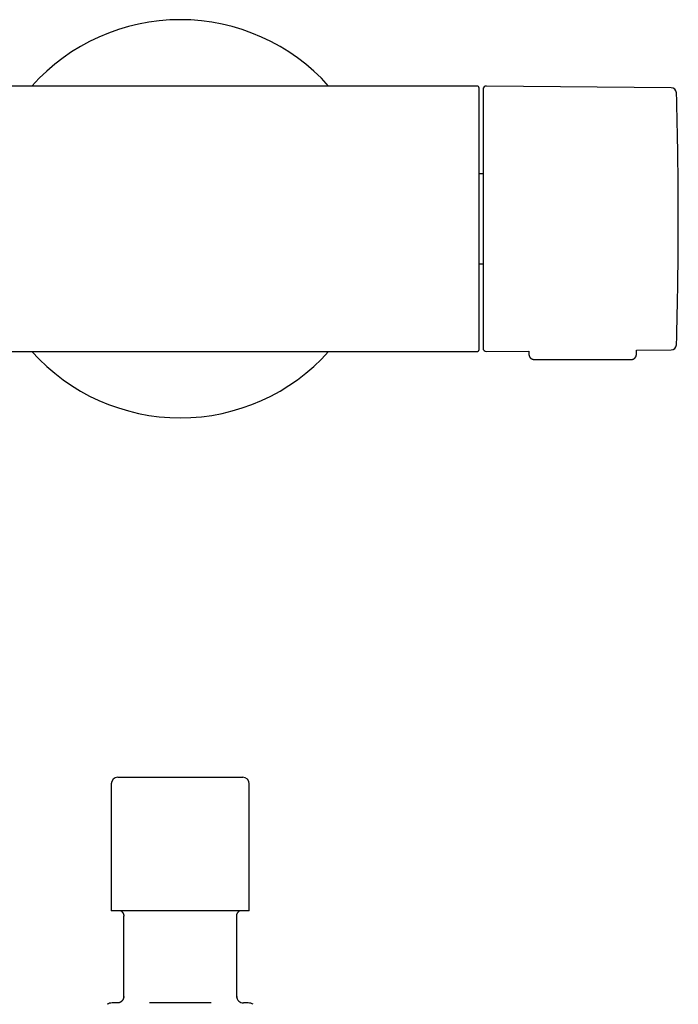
# Model space of a CAD drawing. Header units: millimetres. Extents: x 8 to 933, y 12 to 387.
# Tile 8 of 15: x 531 to 630, y 239 to 387. Entities that reach past the tile are written whole.
import ezdxf

# ---------------------------------------------------------------- set-up
doc = ezdxf.new("R2010")
doc.units = ezdxf.units.MM

msp = doc.modelspace()

# ---------------------------------------------------------------- linework, layer by layer
at = {"color": 7, "linetype": 'Continuous', "lineweight": 30}
for p, q in [((554.77, 377), (512.87, 377)), ((555, 377), (554.77, 377)), ((555.24, 377), (555, 377)), ((599.7, 377), (555.24, 377)), ((628.93, 376.75), (601.1, 377)), ((600.6, 363.79), (600, 363.79)), ((600, 350.21), (600.6, 350.21)), ((504.12, 337), (554.55, 337)), ((554.55, 337), (554.58, 337)), ((554.59, 337), (555, 337)), ((555, 337), (555.41, 337)), ((555.42, 337), (555.45, 337)), ((555.45, 337), (599.6, 337)), ((599.6, 337), (599.7, 337)), ((600, 338.1), (600, 338.1)), ((601.1, 337), (607.5, 337.06)), ((607.5, 337.06), (607.5, 336.59)), ((623.7, 337.2), (628.93, 337.25)), ((623.7, 336.59), (623.7, 337.2)), ((608.3, 335.8), (622.9, 335.8)), ((544.6, 271.86), (544.6, 252.76)), ((545.6, 272.86), (564.4, 272.86)), ((565.4, 252.76), (565.4, 271.86)), ((565.4, 252.76), (544.6, 252.76)), ((546.5, 239.66), (546.5, 251.98)), ((563.5, 239.66), (563.5, 251.98)), ((545.5, 238.86), (544.75, 238.86)), ((545.52, 238.85), (545.5, 238.86)), ((545.58, 238.86), (545.52, 238.86)), ((546.5, 239.86), (546.5, 239.83)), ((559.64, 238.86), (550.36, 238.86)), ((564.49, 238.86), (564.45, 238.86)), ((565.25, 238.86), (564.5, 238.86))]:
    msp.add_line(p, q, dxfattribs=at)
for centre, radius, start, end in [((555, 357), 29.99, 90, 138.1747), ((555, 357), 29.99, 41.8253, 90), ((599.7, 376.7), 0.3, 360, 90), ((601.1, 376.5), 0.5, 89.5, 180), ((628.92, 375.95), 0.8, 1.673, 89.5), ((-19.99, 357), 649.99, 358.32705, 1.67295), ((555, 357), 29.99, 221.8253, 318.1747), ((601.1, 337.5), 0.5, 180, 270.5), ((628.92, 338.05), 0.8, 270.5, 358.327), ((545.6, 271.86), 1, 90, 180), ((564.4, 271.86), 1, 0, 90), ((544.75, 237.36), 1.5, 90, 119.5566), ((565.25, 237.36), 1.5, 60.3536, 90)]:
    msp.add_arc(centre, radius, start, end, dxfattribs=at)
for points, knots in [([(600, 337.3), (600, 337.31), (600, 337.32), (600, 337.34), (600, 337.38), (600, 337.42), (600, 337.47), (600, 337.52), (600, 337.56), (600, 337.61), (600, 337.67), (600, 337.73), (600, 337.81), (600, 337.91), (600, 338.03), (600, 338.17), (600, 338.31), (600, 338.47), (600, 338.64), (600, 338.8), (600, 338.94), (600, 339.07), (600, 339.2), (600, 339.34), (600, 339.48), (600, 339.63), (600, 339.8), (600, 340), (600, 340.22), (600, 340.45), (600, 340.68), (600, 340.91), (600, 341.13), (600, 341.35), (600, 341.59), (600, 341.82), (600, 342.08), (600, 342.36), (600, 342.66), (600, 342.97), (600, 343.28), (600, 343.61), (600, 343.95), (600, 344.29), (600, 344.64), (600, 344.99), (600, 345.35), (600, 345.71), (600, 346.07), (600, 346.43), (600, 346.76), (600, 347.08), (600, 347.4), (600, 347.72), (600, 348.05), (600, 348.4), (600, 348.77), (600, 349.17), (600, 349.57), (600, 349.93), (600, 350.26), (600, 350.54), (600, 350.82), (600, 351.1), (600, 351.39), (600, 351.67), (600, 351.96), (600, 352.27), (600, 352.61), (600, 352.98), (600, 353.34), (600, 353.7), (600, 354.11), (600, 354.58), (600, 355.1), (600, 355.62), (600, 356.15), (600, 356.67), (600, 357.17), (600, 357.65), (600, 358.1), (600, 358.55), (600, 359), (600, 359.39), (600, 359.73), (600, 360.02), (600, 360.32), (600, 360.61), (600, 360.91), (600, 361.26), (600, 361.67), (600, 362.14), (600, 362.6), (600, 363.05), (600, 363.5), (600, 363.95), (600, 364.35), (600, 364.69), (600, 364.98), (600, 365.27), (600, 365.55), (600, 365.84), (600, 366.12), (600, 366.43), (600, 366.78), (600, 367.15), (600, 367.52), (600, 367.87), (600, 368.2), (600, 368.51), (600, 368.81), (600, 369.11), (600, 369.41), (600, 369.71), (600, 370.03), (600, 370.36), (600, 370.69), (600, 371), (600, 371.32), (600, 371.62), (600, 371.92), (600, 372.21), (600, 372.5), (600, 372.77), (600, 373.03), (600, 373.28), (600, 373.52), (600, 373.73), (600, 373.92), (600, 374.11), (600, 374.29), (600, 374.46), (600, 374.64), (600, 374.82), (600, 375), (600, 375.17), (600, 375.32), (600, 375.44), (600, 375.54), (600, 375.64), (600, 375.74), (600, 375.83), (600, 375.91), (600, 375.99), (600, 376.08), (600, 376.16), (600, 376.24), (600, 376.32), (600, 376.39), (600, 376.46), (600, 376.53), (600, 376.59), (600, 376.64), (600, 376.67), (600, 376.7), (600, 376.7), (600, 376.7)], [0, 0, 0, 0, 0.007327, 0.014643, 0.021951, 0.029255, 0.036558, 0.041342, 0.046129, 0.050919, 0.055714, 0.060646, 0.065728, 0.073496, 0.081254, 0.089007, 0.096759, 0.104515, 0.112279, 0.120057, 0.125215, 0.130366, 0.135512, 0.140652, 0.14579, 0.150926, 0.156061, 0.163123, 0.17019, 0.177266, 0.184354, 0.190498, 0.196632, 0.202759, 0.208879, 0.214997, 0.221113, 0.228323, 0.235539, 0.242763, 0.25, 0.257372, 0.26473, 0.272078, 0.27942, 0.28676, 0.29397, 0.301185, 0.30841, 0.315647, 0.321664, 0.327672, 0.333672, 0.339668, 0.34566, 0.351651, 0.358713, 0.36578, 0.372856, 0.379943, 0.384798, 0.389647, 0.39449, 0.399329, 0.404166, 0.409001, 0.413835, 0.41867, 0.42475, 0.430835, 0.436927, 0.442954, 0.448711, 0.457265, 0.465809, 0.474348, 0.482889, 0.491437, 0.5, 0.507328, 0.514645, 0.521953, 0.529257, 0.53656, 0.541344, 0.54613, 0.55092, 0.555714, 0.560646, 0.565728, 0.573496, 0.581254, 0.589007, 0.596759, 0.604515, 0.612279, 0.620057, 0.625215, 0.630366, 0.635512, 0.640652, 0.64579, 0.650926, 0.656061, 0.663123, 0.67019, 0.677266, 0.684354, 0.690498, 0.696632, 0.702759, 0.708879, 0.714997, 0.721113, 0.728323, 0.735539, 0.742763, 0.75, 0.757372, 0.76473, 0.772078, 0.77942, 0.78676, 0.79397, 0.801185, 0.80841, 0.815647, 0.821664, 0.827672, 0.833672, 0.839668, 0.84566, 0.851651, 0.858713, 0.86578, 0.872856, 0.879943, 0.884798, 0.889647, 0.89449, 0.899329, 0.904166, 0.909001, 0.913835, 0.91867, 0.92475, 0.930835, 0.936927, 0.942954, 0.948711, 0.957265, 0.965809, 0.974348, 0.982889, 0.991437, 1, 1, 1, 1]), ([(600.6, 376.5), (600.6, 376.49), (600.6, 376.49), (600.6, 376.48), (600.6, 376.45), (600.6, 376.42), (600.6, 376.37), (600.6, 376.33), (600.6, 376.29), (600.6, 376.25), (600.6, 376.2), (600.6, 376.14), (600.6, 376.07), (600.6, 375.98), (600.6, 375.87), (600.6, 375.75), (600.6, 375.64), (600.6, 375.55), (600.6, 375.49), (600.6, 375.42), (600.6, 375.35), (600.6, 375.28), (600.6, 375.2), (600.6, 375.1), (600.6, 374.96), (600.6, 374.78), (600.6, 374.6), (600.6, 374.41), (600.6, 374.23), (600.6, 374.06), (600.6, 373.92), (600.6, 373.78), (600.6, 373.63), (600.6, 373.48), (600.6, 373.29), (600.6, 373.07), (600.6, 372.81), (600.6, 372.54), (600.6, 372.26), (600.6, 371.98), (600.6, 371.69), (600.6, 371.4), (600.6, 371.1), (600.6, 370.78), (600.6, 370.46), (600.6, 370.13), (600.6, 369.8), (600.6, 369.46), (600.6, 369.15), (600.6, 368.87), (600.6, 368.64), (600.6, 368.4), (600.6, 368.16), (600.6, 367.91), (600.6, 367.63), (600.6, 367.3), (600.6, 366.92), (600.6, 366.54), (600.6, 366.15), (600.6, 365.82), (600.6, 365.54), (600.6, 365.31), (600.6, 365.09), (600.6, 364.86), (600.6, 364.64), (600.6, 364.41), (600.6, 364.11), (600.6, 363.73), (600.6, 363.29), (600.6, 362.84), (600.6, 362.38), (600.6, 361.96), (600.6, 361.56), (600.6, 361.2), (600.6, 360.84), (600.6, 360.48), (600.6, 360.07), (600.6, 359.61), (600.6, 359.09), (600.6, 358.57), (600.6, 358.05), (600.6, 357.52), (600.6, 357.17), (600.6, 357)], [0, 0, 0, 0, 0.014635, 0.029249, 0.043848, 0.058441, 0.073035, 0.082595, 0.092161, 0.101735, 0.11132, 0.121178, 0.131337, 0.146553, 0.161753, 0.176944, 0.192135, 0.198959, 0.205784, 0.212614, 0.219447, 0.226285, 0.233129, 0.23998, 0.254418, 0.268832, 0.283228, 0.297614, 0.311997, 0.321417, 0.330841, 0.340272, 0.34971, 0.359159, 0.368621, 0.383368, 0.398089, 0.412791, 0.427482, 0.442171, 0.456602, 0.471046, 0.48551, 0.500001, 0.514748, 0.529468, 0.544171, 0.558862, 0.573551, 0.583171, 0.592795, 0.602426, 0.612066, 0.621717, 0.631381, 0.645819, 0.660233, 0.674629, 0.689015, 0.703398, 0.711472, 0.719549, 0.72763, 0.735717, 0.74381, 0.751911, 0.760022, 0.775541, 0.791033, 0.806508, 0.821975, 0.837443, 0.849603, 0.861775, 0.873962, 0.886015, 0.897514, 0.914601, 0.931669, 0.948731, 0.965798, 0.982884, 1, 1, 1, 1]), ([(600.6, 357), (600.6, 356.85), (600.6, 356.55), (600.6, 356.1), (600.6, 355.66), (600.6, 355.21), (600.6, 354.82), (600.6, 354.48), (600.6, 354.19), (600.6, 353.9), (600.6, 353.61), (600.6, 353.31), (600.6, 352.96), (600.6, 352.55), (600.6, 352.1), (600.6, 351.65), (600.6, 351.29), (600.6, 351.01), (600.6, 350.81), (600.6, 350.61), (600.6, 350.41), (600.6, 350.22), (600.6, 350.02), (600.6, 349.75), (600.6, 349.41), (600.6, 349.01), (600.6, 348.61), (600.6, 348.21), (600.6, 347.87), (600.6, 347.57), (600.6, 347.32), (600.6, 347.07), (600.6, 346.82), (600.6, 346.57), (600.6, 346.29), (600.6, 345.96), (600.6, 345.59), (600.6, 345.23), (600.6, 344.87), (600.6, 344.52), (600.6, 344.18), (600.6, 343.85), (600.6, 343.53), (600.6, 343.21), (600.6, 342.9), (600.6, 342.59), (600.6, 342.29), (600.6, 342), (600.6, 341.75), (600.6, 341.54), (600.6, 341.36), (600.6, 341.18), (600.6, 341.01), (600.6, 340.85), (600.6, 340.65), (600.6, 340.44), (600.6, 340.21), (600.6, 339.99), (600.6, 339.78), (600.6, 339.61), (600.6, 339.47), (600.6, 339.37), (600.6, 339.26), (600.6, 339.16), (600.6, 339.06), (600.6, 338.97), (600.6, 338.84), (600.6, 338.7), (600.6, 338.54), (600.6, 338.4), (600.6, 338.26), (600.6, 338.14), (600.6, 338.04), (600.6, 337.96), (600.6, 337.88), (600.6, 337.82), (600.6, 337.75), (600.6, 337.68), (600.6, 337.61), (600.6, 337.57), (600.6, 337.53), (600.6, 337.51), (600.6, 337.51), (600.6, 337.5)], [0, 0, 0, 0, 0.014637, 0.029252, 0.043852, 0.058445, 0.073039, 0.082598, 0.092164, 0.101737, 0.11132, 0.121178, 0.131337, 0.146553, 0.161753, 0.176944, 0.192135, 0.198959, 0.205784, 0.212613, 0.219447, 0.226285, 0.233129, 0.23998, 0.254418, 0.268832, 0.283228, 0.297614, 0.311997, 0.321417, 0.330841, 0.340272, 0.34971, 0.359159, 0.368621, 0.383368, 0.398089, 0.412791, 0.427482, 0.442171, 0.456602, 0.471046, 0.48551, 0.500001, 0.514748, 0.529468, 0.544171, 0.558862, 0.573551, 0.583171, 0.592795, 0.602426, 0.612066, 0.621717, 0.631381, 0.645819, 0.660233, 0.674629, 0.689015, 0.703398, 0.711472, 0.719549, 0.72763, 0.735717, 0.74381, 0.751911, 0.760022, 0.775541, 0.791033, 0.806508, 0.821975, 0.837443, 0.849603, 0.861775, 0.873962, 0.886014, 0.897512, 0.914598, 0.931665, 0.948727, 0.965795, 0.982882, 1, 1, 1, 1]), ([(599.7, 337), (599.71, 337), (599.73, 337), (599.76, 337.01), (599.8, 337.02), (599.84, 337.04), (599.87, 337.05), (599.89, 337.07), (599.92, 337.1), (599.95, 337.13), (599.97, 337.17), (599.99, 337.21), (600, 337.25), (600, 337.28), (600, 337.3), (600, 337.3)], [0, 0, 0, 0, 0.068458, 0.136986, 0.277092, 0.350307, 0.42351, 0.499116, 0.574683, 0.664954, 0.757598, 0.833165, 0.910543, 0.954681, 1, 1, 1, 1]), ([(607.5, 336.59), (607.5, 336.58), (607.51, 336.55), (607.51, 336.51), (607.51, 336.48), (607.52, 336.45), (607.52, 336.42), (607.53, 336.39), (607.55, 336.34), (607.57, 336.29), (607.6, 336.22), (607.63, 336.17), (607.66, 336.12), (607.69, 336.08), (607.74, 336.04), (607.79, 335.99), (607.84, 335.94), (607.91, 335.9), (607.98, 335.87), (608.05, 335.84), (608.13, 335.82), (608.22, 335.8), (608.27, 335.8), (608.3, 335.8)], [0, 0, 0, 0, 0.035491, 0.068849, 0.094163, 0.113707, 0.132363, 0.166937, 0.200695, 0.251722, 0.306062, 0.364157, 0.400966, 0.443162, 0.492291, 0.54824, 0.610764, 0.667599, 0.728359, 0.792585, 0.859715, 0.929095, 1, 1, 1, 1]), ([(622.9, 335.8), (622.92, 335.8), (622.98, 335.8), (623.06, 335.81), (623.13, 335.83), (623.2, 335.86), (623.26, 335.88), (623.31, 335.92), (623.36, 335.95), (623.41, 335.98), (623.45, 336.02), (623.48, 336.06), (623.52, 336.1), (623.56, 336.15), (623.6, 336.21), (623.63, 336.27), (623.65, 336.32), (623.66, 336.37), (623.67, 336.4), (623.68, 336.43), (623.68, 336.45), (623.69, 336.48), (623.69, 336.51), (623.69, 336.55), (623.7, 336.58), (623.7, 336.59)], [0, 0, 0, 0, 0.065815, 0.129343, 0.189919, 0.246961, 0.299981, 0.348592, 0.400692, 0.445677, 0.486899, 0.529028, 0.571996, 0.626723, 0.682375, 0.736826, 0.782684, 0.819462, 0.854286, 0.867839, 0.884379, 0.906635, 0.934421, 0.967461, 1, 1, 1, 1]), ([(546.06, 252.75), (546.09, 252.74), (546.14, 252.7), (546.21, 252.63), (546.27, 252.56), (546.33, 252.49), (546.37, 252.43), (546.4, 252.36), (546.43, 252.3), (546.45, 252.25), (546.46, 252.2), (546.48, 252.15), (546.48, 252.11), (546.49, 252.06), (546.5, 252), (546.5, 251.95), (546.5, 251.93)], [0, 0, 0, 0, 0.099671, 0.201055, 0.2957, 0.383604, 0.464762, 0.539175, 0.606841, 0.667762, 0.721936, 0.769363, 0.810045, 0.845968, 0.920451, 1, 1, 1, 1]), ([(563.5, 251.93), (563.5, 251.95), (563.5, 251.98), (563.5, 252.03), (563.51, 252.07), (563.52, 252.11), (563.52, 252.15), (563.54, 252.2), (563.55, 252.25), (563.57, 252.3), (563.6, 252.36), (563.63, 252.43), (563.67, 252.49), (563.73, 252.56), (563.79, 252.63), (563.86, 252.7), (563.91, 252.74), (563.94, 252.76)], [0, 0, 0, 0, 0.055921, 0.108128, 0.157309, 0.193019, 0.23345, 0.280585, 0.334425, 0.39497, 0.462219, 0.536173, 0.61683, 0.70419, 0.798251, 0.899009, 1, 1, 1, 1]), ([(546.49, 239.71), (546.49, 239.7), (546.48, 239.65), (546.46, 239.56), (546.43, 239.47), (546.38, 239.38), (546.33, 239.3), (546.27, 239.22), (546.21, 239.15), (546.14, 239.08), (546.06, 239.02), (545.97, 238.97), (545.88, 238.93), (545.79, 238.9), (545.7, 238.87), (545.63, 238.86), (545.59, 238.86), (545.58, 238.86)], [0, 0, 0, 0, 0.040104, 0.112973, 0.185841, 0.258709, 0.331577, 0.404445, 0.477314, 0.550182, 0.62305, 0.695918, 0.768786, 0.841655, 0.914523, 0.987391, 1, 1, 1, 1]), ([(546.5, 239.83), (546.5, 239.83), (546.5, 239.82), (546.5, 239.82), (546.5, 239.81), (546.5, 239.8), (546.5, 239.79), (546.5, 239.79), (546.5, 239.78), (546.5, 239.78), (546.5, 239.77), (546.5, 239.77), (546.5, 239.76), (546.49, 239.75), (546.49, 239.75), (546.49, 239.74), (546.49, 239.72), (546.49, 239.72), (546.49, 239.71)], [0, 0, 0, 0, 0.137462, 0.251304, 0.341944, 0.395231, 0.436762, 0.468256, 0.481414, 0.493786, 0.50631, 0.519888, 0.552768, 0.59602, 0.651135, 0.744215, 0.860386, 1, 1, 1, 1]), ([(563.5, 239.76), (563.5, 239.76), (563.5, 239.74), (563.5, 239.73), (563.5, 239.72), (563.5, 239.71), (563.5, 239.71), (563.5, 239.7), (563.5, 239.7), (563.5, 239.69), (563.5, 239.69)], [0, 0, 0, 0, 0.188534, 0.360686, 0.503971, 0.632903, 0.753012, 0.833384, 0.921624, 1, 1, 1, 1])]:
    msp.add_open_spline(points, degree=3, knots=knots, dxfattribs=at)
msp.add_open_spline([(563.5, 239.86), (563.52, 239.72), (563.55, 239.46), (563.78, 239.13), (564.11, 238.9), (564.37, 238.87), (564.5, 238.86)], degree=3, dxfattribs=at)

doc.saveas('drawing.dxf')
